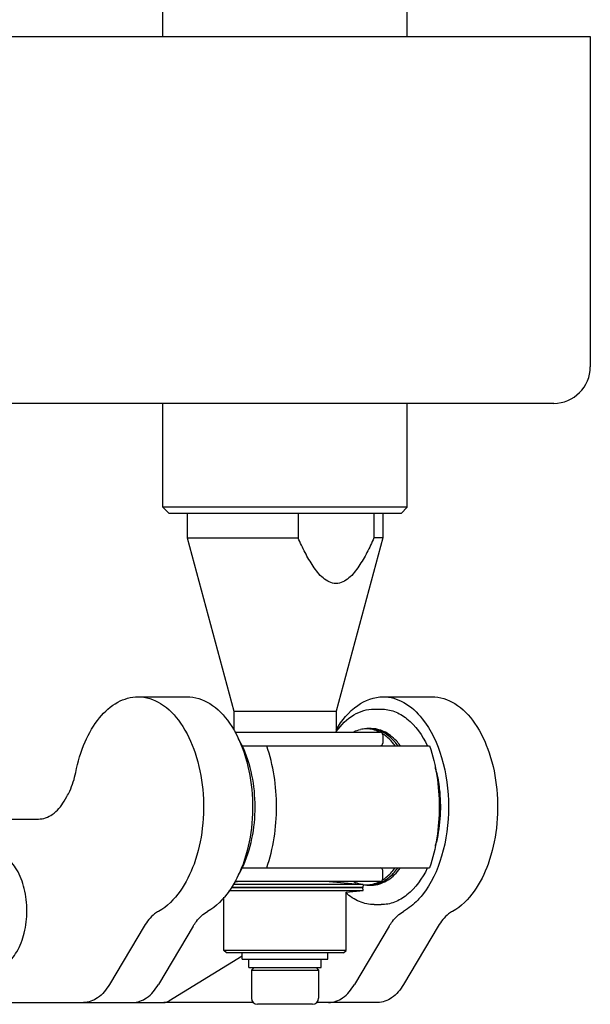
# Model space of a CAD drawing. Header units: millimetres. Extents: x 0 to 7560, y 0 to 5346.
# Tile 114 of 149: x 2325 to 2371, y 4322 to 4403. Entities that reach past the tile are written whole.
import ezdxf

# ---------------------------------------------------------------- set-up
doc = ezdxf.new("R2010")
doc.units = ezdxf.units.MM
for name, color, linetype in [('A2200401_ABL894', 7, 'Continuous'), ('A2300601_ABL853', 7, 'Continuous'), ('DUMMY_BOLT_M3_8_SWPW_PBL870', 7, 'Continuous'), ('M2002301_PBL890', 7, 'Continuous'), ('M2002401_PBL880', 7, 'Continuous'), ('M2002501_PBL875', 7, 'Continuous'), ('M2200703_PBL895', 7, 'Continuous'), ('M2200901_PBL899', 7, 'Continuous'), ('M2302201_PBL871', 7, 'Continuous'), ('M2302401_PBL872', 7, 'Continuous'), ('M2302801_PBL869', 7, 'Continuous'), ('MISUMI_BD-13_PBL1776', 7, 'Continuous'), ('MISUMI_BD-13_PBL854', 7, 'Continuous'), ('MISUMI_BD-13_PBL868', 7, 'Continuous'), ('MISUMI_BD-13_PBL940', 7, 'Continuous'), ('NSK_F687ZZ1_PBL1775', 7, 'Continuous'), ('NSK_F687ZZ1_PBL878', 7, 'Continuous'), ('NSK_F687ZZ1_PBL879', 7, 'Continuous'), ('NSK_F687ZZ1_PBL889', 7, 'Continuous'), ('TOP_VIEW_VBL707', 7, 'Continuous')]:
    doc.layers.add(name, color=color, linetype=linetype)

# ---------------------------------------------------------------- blocks, each defined once
blk = doc.blocks.new('MISUMI_BD-13_PBL854', base_point=(2657.857, 3915.122))
at = {"layer": 'MISUMI_BD-13_PBL854', "color": 7}
for p, q in [((2652.362, 3915.061), (2663.351, 3915.061)), ((2652.555, 3915.31), (2663.329, 3915.31)), ((2661.954, 3914.934), (2663.351, 3915.061)), ((2663.351, 3915.061), (2663.329, 3915.31))]:
    blk.add_line(p, q, dxfattribs=at)
blk = doc.blocks.new('MISUMI_BD-13_PBL868', base_point=(2657.953, 3915.56))
at = {"layer": 'MISUMI_BD-13_PBL868', "color": 7}
for p, q in [((2663.351, 3915.559), (2652.717, 3915.559)), ((2653.329, 3915.81), (2652.817, 3915.763)), ((2660.574, 3915.81), (2663.351, 3915.559)), ((2663.351, 3915.559), (2663.329, 3915.31)), ((2663.329, 3915.31), (2652.555, 3915.31))]:
    blk.add_line(p, q, dxfattribs=at)
blk = doc.blocks.new('M2302801_PBL869', base_point=(2617.377, 3921.91))
at = {"layer": 'M2302801_PBL869', "color": 7}
for p, q in [((2653.451, 3909.7), (2647.437, 3906.03)), ((2644.473, 3905.91), (2647.028, 3905.91))]:
    blk.add_line(p, q, dxfattribs=at)
blk.add_open_spline([(2647.028, 3905.91), (2647.17, 3905.91), (2647.315, 3905.956), (2647.437, 3906.03)], degree=3, dxfattribs=at)
blk = doc.blocks.new('DUMMY_BOLT_M3_8_SWPW_PBL870', base_point=(2656.951, 3907.86))
at = {"layer": 'DUMMY_BOLT_M3_8_SWPW_PBL870', "color": 7}
for p, q in [((2653.451, 3909.46), (2653.451, 3909.96)), ((2660.451, 3909.46), (2660.451, 3909.96)), ((2653.451, 3909.46), (2660.451, 3909.46)), ((2654.001, 3908.76), (2654.001, 3909.46)), ((2659.901, 3908.76), (2659.901, 3909.46)), ((2654.001, 3908.76), (2659.901, 3908.76)), ((2654.401, 3908.76), (2654.201, 3908.56)), ((2654.201, 3908.56), (2659.701, 3908.56)), ((2654.201, 3908.56), (2654.201, 3906.26)), ((2659.501, 3908.76), (2659.701, 3908.56)), ((2659.701, 3908.56), (2659.701, 3906.26)), ((2659.201, 3905.76), (2654.701, 3905.76))]:
    blk.add_line(p, q, dxfattribs=at)
for centre, start, end in [((2654.701, 3906.26), 180, 270), ((2659.201, 3906.26), 270, 360)]:
    blk.add_arc(centre, 0.5, start, end, dxfattribs=at)
blk = doc.blocks.new('M2302201_PBL871', base_point=(2660.693, 3918.41))
at = {"layer": 'M2302201_PBL871', "color": 7}
for p, q in [((2664.977, 3930.91), (2668.99, 3930.91)), ((2665.482, 3912.148), (2662.634, 3907.374)), ((2669.495, 3912.148), (2666.647, 3907.374)), ((2654.368, 3905.91), (2647.028, 3905.91)), ((2664.538, 3905.91), (2659.534, 3905.91))]:
    blk.add_line(p, q, dxfattribs=at)
for points, knots in [([(2661.149, 3928.218), (2661.596, 3928.981), (2662.626, 3930.293), (2664.247, 3930.909), (2664.977, 3930.909)], [0, 0, 0, 0, 0.547707, 1, 1, 1, 1]), ([(2664.977, 3930.909), (2665.562, 3930.91), (2666.831, 3930.535), (2667.77, 3929.646), (2668.19, 3929.12)], [0, 0, 0, 0, 0.464736, 1, 1, 1, 1]), ([(2668.99, 3930.909), (2669.636, 3930.91), (2671.052, 3930.44), (2672.67, 3928.707), (2673.815, 3926.249), (2674.403, 3923.31), (2674.366, 3920.2), (2673.589, 3916.637), (2672.082, 3914.141), (2670.67, 3913.361)], [0, 0, 0, 0, 0.092209, 0.200707, 0.330117, 0.475212, 0.625642, 0.769603, 1, 1, 1, 1]), ([(2668.19, 3929.12), (2668.929, 3928.195), (2670.015, 3925.817), (2670.346, 3923.266), (2670.346, 3921.909)], [0, 0, 0, 0, 0.46584, 1, 1, 1, 1]), ([(2670.346, 3921.909), (2670.346, 3920.55), (2670.014, 3917.998), (2668.927, 3915.62), (2668.187, 3914.695)], [0, 0, 0, 0, 0.534223, 1, 1, 1, 1]), ([(2668.187, 3914.695), (2668.073, 3914.553), (2667.629, 3914.041), (2667.093, 3913.602), (2666.657, 3913.361)], [0, 0, 0, 0, 0.267015, 1, 1, 1, 1]), ([(2665.482, 3912.148), (2665.561, 3912.282), (2665.874, 3912.753), (2666.297, 3913.163), (2666.657, 3913.361)], [0, 0, 0, 0, 0.274717, 1, 1, 1, 1]), ([(2670.67, 3913.361), (2670.557, 3913.299), (2670.084, 3912.982), (2669.719, 3912.524), (2669.495, 3912.148)], [0, 0, 0, 0, 0.228301, 1, 1, 1, 1]), ([(2660.525, 3905.91), (2660.926, 3905.91), (2661.815, 3906.243), (2662.386, 3906.958), (2662.634, 3907.374)], [0, 0, 0, 0, 0.452979, 1, 1, 1, 1]), ([(2666.647, 3907.374), (2666.399, 3906.958), (2665.828, 3906.243), (2664.939, 3905.91), (2664.538, 3905.91)], [0, 0, 0, 0, 0.547021, 1, 1, 1, 1])]:
    blk.add_open_spline(points, degree=3, knots=knots, dxfattribs=at)
blk = doc.blocks.new('M2302401_PBL872', base_point=(2634.392, 3918.41))
at = {"layer": 'M2302401_PBL872', "color": 7}
for p, q in [((2644.912, 3930.91), (2648.925, 3930.91)), ((2638.862, 3922.374), (2639.089, 3922.755)), ((2614.49, 3920.41), (2614.789, 3920.91)), ((2614.49, 3906.41), (2614.49, 3920.41)), ((2614.789, 3920.91), (2636.753, 3920.91)), ((2645.416, 3912.148), (2642.569, 3907.374)), ((2649.429, 3912.148), (2646.582, 3907.374)), ((2614.789, 3905.91), (2614.49, 3906.41)), ((2614.789, 3905.91), (2644.473, 3905.91))]:
    blk.add_line(p, q, dxfattribs=at)
for points, knots in [([(2639.813, 3924.726), (2639.981, 3925.58), (2640.45, 3927.166), (2641.602, 3929.177), (2643.107, 3930.554), (2644.342, 3930.909), (2644.912, 3930.909)], [0, 0, 0, 0, 0.303968, 0.572645, 0.800852, 1, 1, 1, 1]), ([(2644.912, 3930.909), (2645.558, 3930.91), (2646.974, 3930.44), (2648.591, 3928.707), (2649.737, 3926.249), (2650.325, 3923.31), (2650.288, 3920.2), (2649.511, 3916.637), (2648.004, 3914.141), (2646.592, 3913.361)], [0, 0, 0, 0, 0.092209, 0.200707, 0.330117, 0.475212, 0.625642, 0.769603, 1, 1, 1, 1]), ([(2648.925, 3930.909), (2649.571, 3930.91), (2650.987, 3930.44), (2652.604, 3928.707), (2653.75, 3926.249), (2654.338, 3923.31), (2654.301, 3920.2), (2653.524, 3916.637), (2652.017, 3914.141), (2650.605, 3913.361)], [0, 0, 0, 0, 0.092209, 0.200707, 0.330117, 0.475212, 0.625642, 0.769603, 1, 1, 1, 1]), ([(2639.089, 3922.755), (2639.174, 3922.896), (2639.501, 3923.518), (2639.71, 3924.198), (2639.813, 3924.726)], [0, 0, 0, 0, 0.234412, 1, 1, 1, 1]), ([(2636.753, 3920.91), (2637.154, 3920.91), (2638.044, 3921.243), (2638.614, 3921.958), (2638.862, 3922.374)], [0, 0, 0, 0, 0.452979, 1, 1, 1, 1]), ([(2620.994, 3917.672), (2621.088, 3917.749), (2621.455, 3918.014), (2621.914, 3918.16), (2622.245, 3918.16)], [0, 0, 0, 0, 0.269172, 1, 1, 1, 1]), ([(2622.245, 3918.16), (2622.626, 3918.16), (2623.471, 3917.841), (2624.368, 3916.724), (2624.947, 3915.188), (2625.147, 3913.41), (2624.947, 3911.631), (2624.368, 3910.095), (2623.471, 3908.978), (2622.626, 3908.66), (2622.245, 3908.66)], [0, 0, 0, 0, 0.095053, 0.209831, 0.347781, 0.5, 0.652219, 0.790169, 0.904947, 1, 1, 1, 1]), ([(2632.982, 3918.16), (2632.874, 3918.16), (2632.42, 3918.116), (2631.997, 3917.891), (2631.731, 3917.672)], [0, 0, 0, 0, 0.238744, 1, 1, 1, 1]), ([(2632.982, 3908.66), (2633.363, 3908.66), (2634.208, 3908.978), (2635.105, 3910.095), (2635.684, 3911.631), (2635.884, 3913.41), (2635.684, 3915.188), (2635.105, 3916.724), (2634.208, 3917.841), (2633.363, 3918.16), (2632.982, 3918.16)], [0, 0, 0, 0, 0.095053, 0.209831, 0.347781, 0.5, 0.652219, 0.790169, 0.904947, 1, 1, 1, 1]), ([(2616.876, 3915.91), (2616.676, 3915.91), (2616.231, 3915.742), (2615.759, 3915.154), (2615.454, 3914.346), (2615.349, 3913.41), (2615.454, 3912.473), (2615.759, 3911.665), (2616.231, 3911.077), (2616.676, 3910.91), (2616.876, 3910.91)], [0, 0, 0, 0, 0.095059, 0.209831, 0.34778, 0.5, 0.65222, 0.790169, 0.904941, 1, 1, 1, 1]), ([(2617.846, 3915.308), (2617.725, 3915.482), (2617.451, 3915.779), (2617.056, 3915.91), (2616.876, 3915.91)], [0, 0, 0, 0, 0.540725, 1, 1, 1, 1]), ([(2627.613, 3915.91), (2627.413, 3915.91), (2626.968, 3915.742), (2626.496, 3915.154), (2626.191, 3914.346), (2626.086, 3913.41), (2626.191, 3912.473), (2626.496, 3911.665), (2626.968, 3911.077), (2627.413, 3910.91), (2627.613, 3910.91)], [0, 0, 0, 0, 0.095059, 0.209831, 0.34778, 0.5, 0.65222, 0.790169, 0.904941, 1, 1, 1, 1]), ([(2628.587, 3915.304), (2628.465, 3915.479), (2628.191, 3915.778), (2627.794, 3915.91), (2627.613, 3915.91)], [0, 0, 0, 0, 0.540946, 1, 1, 1, 1]), ([(2646.592, 3913.361), (2646.479, 3913.299), (2646.006, 3912.982), (2645.64, 3912.524), (2645.416, 3912.148)], [0, 0, 0, 0, 0.228301, 1, 1, 1, 1]), ([(2649.429, 3912.148), (2649.509, 3912.282), (2649.822, 3912.753), (2650.245, 3913.163), (2650.605, 3913.361)], [0, 0, 0, 0, 0.274717, 1, 1, 1, 1]), ([(2616.876, 3910.91), (2617.057, 3910.91), (2617.453, 3911.041), (2617.728, 3911.34), (2617.849, 3911.515)], [0, 0, 0, 0, 0.459082, 1, 1, 1, 1]), ([(2627.613, 3910.91), (2627.793, 3910.91), (2628.187, 3911.04), (2628.46, 3911.335), (2628.581, 3911.508)], [0, 0, 0, 0, 0.459423, 1, 1, 1, 1]), ([(2622.245, 3908.66), (2622.137, 3908.66), (2621.683, 3908.703), (2621.26, 3908.928), (2620.994, 3909.148)], [0, 0, 0, 0, 0.238744, 1, 1, 1, 1]), ([(2631.731, 3909.148), (2631.825, 3909.07), (2632.192, 3908.805), (2632.651, 3908.66), (2632.982, 3908.66)], [0, 0, 0, 0, 0.269172, 1, 1, 1, 1]), ([(2642.569, 3907.374), (2642.32, 3906.958), (2641.75, 3906.243), (2640.861, 3905.91), (2640.46, 3905.91)], [0, 0, 0, 0, 0.547021, 1, 1, 1, 1]), ([(2644.473, 3905.91), (2644.874, 3905.91), (2645.763, 3906.243), (2646.333, 3906.958), (2646.582, 3907.374)], [0, 0, 0, 0, 0.452979, 1, 1, 1, 1])]:
    blk.add_open_spline(points, degree=3, knots=knots, dxfattribs=at)
for points in [[(2623.039, 3917.961), (2622.891, 3917.887), (2622.751, 3917.794), (2622.621, 3917.689)], [(2633.776, 3917.961), (2633.628, 3917.887), (2633.488, 3917.794), (2633.358, 3917.689)], [(2622.621, 3909.13), (2622.751, 3909.025), (2622.891, 3908.932), (2623.039, 3908.858)], [(2633.358, 3909.13), (2633.488, 3909.025), (2633.628, 3908.932), (2633.776, 3908.858)]]:
    blk.add_open_spline(points, degree=3, dxfattribs=at)
blk = doc.blocks.new('M2002501_PBL875', base_point=(2656.951, 3912.447))
at = {"layer": 'M2002501_PBL875', "color": 7}
for p, q in [((2661.951, 3910.16), (2661.951, 3914.934)), ((2651.951, 3910.16), (2651.951, 3914.529)), ((2661.951, 3910.16), (2651.951, 3910.16)), ((2652.151, 3909.96), (2651.951, 3910.16)), ((2661.751, 3909.96), (2652.152, 3909.96)), ((2661.751, 3909.96), (2661.951, 3910.16))]:
    blk.add_line(p, q, dxfattribs=at)
blk = doc.blocks.new('NSK_F687ZZ1_PBL878', base_point=(2665.406, 3921.91))
at = {"layer": 'NSK_F687ZZ1_PBL878', "color": 7}
for p, q in [((2664.255, 3929.91), (2664.817, 3929.91)), ((2664.255, 3913.91), (2664.817, 3913.91))]:
    blk.add_line(p, q, dxfattribs=at)
for centre, radius, start, end in [((2666.41, 3924.228), 6.513, 143.83995, 144.0036), ((2658.226, 3922.205), 11.416, 13.19967, 14.78626), ((2658.223, 3921.615), 11.42, 345.1208, 346.89782)]:
    blk.add_arc(centre, radius, start, end, dxfattribs=at)
for points, knots in [([(2661.152, 3928.07), (2661.542, 3928.604), (2662.431, 3929.516), (2663.679, 3929.91), (2664.255, 3929.91)], [0, 0, 0, 0, 0.534139, 1, 1, 1, 1]), ([(2664.817, 3929.91), (2665.186, 3929.91), (2665.956, 3929.761), (2667.418, 3928.885), (2668.199, 3927.755), (2668.6, 3926.931)], [0, 0, 0, 0, 0.219752, 0.454414, 1, 1, 1, 1]), ([(2669.341, 3924.812), (2669.451, 3924.344), (2669.777, 3922.432), (2669.676, 3920.446), (2669.345, 3919.026)], [0, 0, 0, 0, 0.24802, 1, 1, 1, 1]), ([(2668.6, 3916.887), (2668.198, 3916.063), (2667.418, 3914.934), (2665.956, 3914.058), (2665.186, 3913.91), (2664.817, 3913.91)], [0, 0, 0, 0, 0.545575, 0.78024, 1, 1, 1, 1]), ([(2664.255, 3913.91), (2663.845, 3913.91), (2662.985, 3914.095), (2662.262, 3914.583), (2661.932, 3914.878)], [0, 0, 0, 0, 0.480315, 1, 1, 1, 1])]:
    blk.add_open_spline(points, degree=3, knots=knots, dxfattribs=at)
blk = doc.blocks.new('NSK_F687ZZ1_PBL879', base_point=(2658.895, 3916.36))
at = {"layer": 'NSK_F687ZZ1_PBL879', "color": 7}
for p, q in [((2664.951, 3916.01), (2664.951, 3916.71)), ((2664.751, 3915.81), (2652.84, 3915.81))]:
    blk.add_line(p, q, dxfattribs=at)
for centre, start, end in [((2664.751, 3916.71), 0, 90), ((2664.751, 3916.01), 270, 360)]:
    blk.add_arc(centre, 0.2, start, end, dxfattribs=at)
blk = doc.blocks.new('M2002401_PBL880', base_point=(2661.496, 3921.91))
at = {"layer": 'M2002401_PBL880', "color": 7}
for p, q in [((2653.413, 3926.91), (2668.779, 3926.91)), ((2653.414, 3916.91), (2668.779, 3916.91))]:
    blk.add_line(p, q, dxfattribs=at)
for points in [[(2655.455, 3916.91), (2656.005, 3918.505), (2656.504, 3921.91), (2656.005, 3925.314), (2655.455, 3926.91)], [(2668.779, 3926.91), (2669.328, 3925.314), (2669.827, 3921.91), (2669.328, 3918.505), (2668.779, 3916.91)]]:
    blk.add_open_spline(points, degree=3, dxfattribs=at)
blk = doc.blocks.new('NSK_F687ZZ1_PBL889', base_point=(2658.899, 3927.46))
at = {"layer": 'NSK_F687ZZ1_PBL889', "color": 7}
for p, q in [((2652.847, 3928.01), (2664.751, 3928.01)), ((2664.951, 3927.81), (2664.951, 3927.11))]:
    blk.add_line(p, q, dxfattribs=at)
for centre, start, end in [((2664.751, 3927.81), 0, 90), ((2664.751, 3927.11), 270, 360)]:
    blk.add_arc(centre, 0.2, start, end, dxfattribs=at)
blk = doc.blocks.new('M2002301_PBL890', base_point=(2656.951, 3936.96))
at = {"layer": 'M2002301_PBL890', "color": 7}
for p, q in [((2648.951, 3945.91), (2648.951, 3943.91)), ((2658.018, 3945.91), (2658.018, 3943.91)), ((2664.235, 3945.91), (2664.235, 3943.91)), ((2664.951, 3945.91), (2664.951, 3943.91)), ((2648.951, 3943.91), (2658.018, 3943.91)), ((2648.951, 3943.91), (2652.751, 3929.728)), ((2664.951, 3943.91), (2661.151, 3929.728)), ((2664.951, 3943.91), (2664.235, 3943.91)), ((2652.751, 3929.728), (2661.151, 3929.728)), ((2652.751, 3929.728), (2652.751, 3928.21)), ((2661.151, 3929.728), (2661.151, 3928.01))]:
    blk.add_line(p, q, dxfattribs=at)
blk.add_open_spline([(2664.235, 3943.91), (2664.055, 3943.504), (2663.681, 3942.708), (2663.024, 3941.58), (2662.282, 3940.601), (2661.127, 3939.976), (2659.972, 3940.601), (2659.23, 3941.58), (2658.573, 3942.708), (2658.199, 3943.504), (2658.018, 3943.91)], degree=3, knots=[0, 0, 0, 0, 0.132166, 0.261993, 0.386742, 0.500001, 0.61326, 0.738008, 0.867834, 1, 1, 1, 1], dxfattribs=at)
blk = doc.blocks.new('MISUMI_BD-13_PBL940', base_point=(2664.392, 3921.91))
at = {"layer": 'MISUMI_BD-13_PBL940', "color": 7}
for p, q in [((2663.357, 3915.546), (2663.348, 3915.55)), ((2663.357, 3915.547), (2663.348, 3915.548))]:
    blk.add_line(p, q, dxfattribs=at)
for centre, radius, start, end in [((2663.623, 3925.952), 2.336, 96.5261, 101.87901), ((2663.614, 3926.024), 2.263, 91.45065, 96.51706), ((2663.814, 3926.039), 2.271, 91.43647, 96.51711), ((2663.613, 3926.058), 2.229, 90.00061, 91.43936), ((2663.613, 3926.042), 2.245, 85.41907, 89.99163), ((2663.813, 3926.073), 2.237, 90.0006, 91.42511), ((2663.608, 3925.987), 2.3, 80.68243, 85.41301), ((2663.813, 3926.075), 2.235, 89.17131, 89.9998), ((2663.812, 3926.052), 2.257, 85.24158, 89.16517), ((2663.48, 3925.575), 2.733, 63.56659, 66.65403), ((2663.447, 3925.508), 2.808, 62.5106, 63.57522), ((2663.707, 3925.652), 2.673, 66.60413, 67.71052), ((2663.661, 3925.547), 2.788, 61.24128, 66.57264), ((2663.328, 3925.3), 3.048, 57.08053, 58.2446), ((2663.587, 3925.411), 2.943, 58.63774, 61.26266), ((2663.614, 3917.795), 2.263, 263.48294, 268.54935), ((2663.814, 3917.78), 2.271, 263.48289, 268.56353), ((2663.613, 3917.761), 2.229, 268.56064, 269.99939), ((2663.613, 3917.777), 2.245, 270.00837, 274.58093), ((2663.813, 3917.747), 2.237, 268.57489, 269.9994), ((2663.608, 3917.832), 2.3, 274.58699, 279.31757), ((2663.813, 3917.744), 2.235, 270.0002, 270.82869), ((2663.812, 3917.767), 2.257, 270.83483, 274.75842), ((2663.485, 3918.234), 2.722, 293.34196, 295.78348), ((2663.453, 3918.301), 2.796, 295.78061, 297.49133), ((2663.712, 3918.158), 2.663, 291.62073, 293.39774), ((2663.661, 3918.272), 2.788, 293.42735, 298.75872), ((2663.328, 3918.519), 3.048, 301.7554, 302.91947), ((2663.587, 3918.408), 2.943, 298.73734, 301.36226)]:
    blk.add_arc(centre, radius, start, end, dxfattribs=at)
for points in [[(2664.563, 3928.084), (2664.377, 3928.165), (2664.18, 3928.224), (2663.98, 3928.257)], [(2664.721, 3928.125), (2664.492, 3928.219), (2664.246, 3928.281), (2663.999, 3928.302)], [(2662.606, 3928.059), (2662.777, 3928.138), (2662.958, 3928.199), (2663.142, 3928.238)], [(2663.142, 3915.582), (2662.958, 3915.62), (2662.777, 3915.681), (2662.606, 3915.76)], [(2663.98, 3915.562), (2664.18, 3915.595), (2664.377, 3915.654), (2664.563, 3915.735)], [(2663.999, 3915.517), (2664.236, 3915.537), (2664.472, 3915.595), (2664.693, 3915.682)]]:
    blk.add_open_spline(points, degree=3, dxfattribs=at)
for points, knots in [([(2665.953, 3926.938), (2665.881, 3927.032), (2665.597, 3927.377), (2665.26, 3927.68), (2664.984, 3927.858)], [0, 0, 0, 0, 0.265323, 1, 1, 1, 1]), ([(2666.178, 3926.934), (2666.1, 3927.037), (2665.793, 3927.412), (2665.422, 3927.739), (2665.118, 3927.924)], [0, 0, 0, 0, 0.266685, 1, 1, 1, 1]), ([(2664.984, 3915.961), (2665.073, 3916.018), (2665.435, 3916.28), (2665.746, 3916.61), (2665.953, 3916.881)], [0, 0, 0, 0, 0.236103, 1, 1, 1, 1]), ([(2665.118, 3915.895), (2665.216, 3915.955), (2665.615, 3916.231), (2665.954, 3916.589), (2666.178, 3916.885)], [0, 0, 0, 0, 0.235046, 1, 1, 1, 1])]:
    blk.add_open_spline(points, degree=3, knots=knots, dxfattribs=at)
blk = doc.blocks.new('NSK_F687ZZ1_PBL1775', base_point=(2653.819, 3921.916))
at = {"layer": 'NSK_F687ZZ1_PBL1775', "color": 7}
for centre, radius, start, end in [((2646.199, 3923.416), 8.041, 25.93255, 30.35948), ((2646.188, 3920.409), 8.053, 329.74997, 334.07213)]:
    blk.add_arc(centre, radius, start, end, dxfattribs=at)
blk.add_open_spline([(2653.431, 3916.888), (2654.18, 3918.427), (2654.82, 3921.91), (2654.18, 3925.394), (2653.43, 3926.932)], degree=3, knots=[0, 0, 0, 0, 0.50001, 1, 1, 1, 1], dxfattribs=at)
blk = doc.blocks.new('MISUMI_BD-13_PBL1776', base_point=(2665.112, 3921.91))
at = {"layer": 'MISUMI_BD-13_PBL1776', "color": 7}
for centre, radius, start, end in [((2664.015, 3926.058), 2.251, 90.00732, 94.31995), ((2663.955, 3925.773), 2.543, 70.95156, 72.09937), ((2663.921, 3925.678), 2.644, 65.36361, 70.92069), ((2664.015, 3917.761), 2.251, 265.68005, 269.99268), ((2663.958, 3918.037), 2.534, 287.2076, 289.05018), ((2663.921, 3918.141), 2.644, 289.0793, 294.63639)]:
    blk.add_arc(centre, radius, start, end, dxfattribs=at)
for points in [[(2664.737, 3928.193), (2664.505, 3928.268), (2664.258, 3928.31), (2664.014, 3928.31)], [(2664.014, 3915.51), (2664.248, 3915.51), (2664.484, 3915.547), (2664.707, 3915.616)]]:
    blk.add_open_spline(points, degree=3, dxfattribs=at)
for points, knots in [([(2666.379, 3926.934), (2666.282, 3927.063), (2665.901, 3927.519), (2665.417, 3927.901), (2665.023, 3928.082)], [0, 0, 0, 0, 0.271084, 1, 1, 1, 1]), ([(2665.023, 3915.737), (2665.149, 3915.795), (2665.672, 3916.084), (2666.103, 3916.52), (2666.379, 3916.885)], [0, 0, 0, 0, 0.232114, 1, 1, 1, 1])]:
    blk.add_open_spline(points, degree=3, knots=knots, dxfattribs=at)
blk = doc.blocks.new('A2300601_ABL853', base_point=(2460.88, 3923.41))
at = {"layer": 'DUMMY_BOLT_M3_8_SWPW_PBL870'}
blk.add_blockref('DUMMY_BOLT_M3_8_SWPW_PBL870', (2656.951, 3907.86), dxfattribs=at)
at = {"layer": 'M2002301_PBL890'}
blk.add_blockref('M2002301_PBL890', (2656.951, 3936.96), dxfattribs=at)
at = {"layer": 'M2002401_PBL880'}
blk.add_blockref('M2002401_PBL880', (2661.496, 3921.91), dxfattribs=at)
at = {"layer": 'M2002501_PBL875'}
blk.add_blockref('M2002501_PBL875', (2656.951, 3912.447), dxfattribs=at)
at = {"layer": 'M2302201_PBL871'}
blk.add_blockref('M2302201_PBL871', (2660.693, 3918.41), dxfattribs=at)
at = {"layer": 'M2302401_PBL872'}
blk.add_blockref('M2302401_PBL872', (2634.392, 3918.41), dxfattribs=at)
at = {"layer": 'M2302801_PBL869'}
blk.add_blockref('M2302801_PBL869', (2617.377, 3921.91), dxfattribs=at)
at = {"layer": 'MISUMI_BD-13_PBL1776'}
blk.add_blockref('MISUMI_BD-13_PBL1776', (2665.112, 3921.91), dxfattribs=at)
at = {"layer": 'MISUMI_BD-13_PBL854'}
blk.add_blockref('MISUMI_BD-13_PBL854', (2657.857, 3915.122), dxfattribs=at)
at = {"layer": 'MISUMI_BD-13_PBL868'}
blk.add_blockref('MISUMI_BD-13_PBL868', (2657.953, 3915.56), dxfattribs=at)
at = {"layer": 'MISUMI_BD-13_PBL940'}
blk.add_blockref('MISUMI_BD-13_PBL940', (2664.392, 3921.91), dxfattribs=at)
at = {"layer": 'NSK_F687ZZ1_PBL1775'}
blk.add_blockref('NSK_F687ZZ1_PBL1775', (2653.819, 3921.916), dxfattribs=at)
at = {"layer": 'NSK_F687ZZ1_PBL878'}
blk.add_blockref('NSK_F687ZZ1_PBL878', (2665.406, 3921.91), dxfattribs=at)
at = {"layer": 'NSK_F687ZZ1_PBL879'}
blk.add_blockref('NSK_F687ZZ1_PBL879', (2658.895, 3916.36), dxfattribs=at)
at = {"layer": 'NSK_F687ZZ1_PBL889'}
blk.add_blockref('NSK_F687ZZ1_PBL889', (2658.899, 3927.46), dxfattribs=at)
blk = doc.blocks.new('M2200703_PBL895', base_point=(2656.951, 3969.91))
at = {"layer": 'M2200703_PBL895', "color": 7}
for p, q in [((2647.451, 3993.91), (2646.951, 3993.41)), ((2666.451, 3993.91), (2647.452, 3993.91)), ((2666.451, 3993.91), (2666.951, 3993.41)), ((2666.951, 3993.41), (2646.951, 3993.41)), ((2646.951, 3984.91), (2646.951, 3993.41)), ((2666.951, 3984.91), (2666.951, 3993.41)), ((2646.951, 3946.41), (2646.951, 3954.91)), ((2666.951, 3946.41), (2666.951, 3954.91)), ((2666.951, 3946.41), (2646.951, 3946.41)), ((2647.451, 3945.91), (2646.951, 3946.41)), ((2666.451, 3945.91), (2666.951, 3946.41)), ((2666.451, 3945.91), (2647.452, 3945.91))]:
    blk.add_line(p, q, dxfattribs=at)
blk = doc.blocks.new('M2200901_PBL899', base_point=(2477.754, 3969.91))
at = {"layer": 'M2200901_PBL899', "color": 7}
for p, q in [((2308.358, 3984.91), (2681.951, 3984.91)), ((2681.951, 3984.91), (2681.951, 3957.91)), ((2678.951, 3954.91), (2273.556, 3954.91))]:
    blk.add_line(p, q, dxfattribs=at)
blk.add_arc((2678.951, 3957.91), 3, 270, 360, dxfattribs=at)
blk = doc.blocks.new('A2200401_ABL894', base_point=(2477.754, 3969.91))
at = {"layer": 'M2200703_PBL895'}
blk.add_blockref('M2200703_PBL895', (2656.951, 3969.91), dxfattribs=at)
at = {"layer": 'M2200901_PBL899'}
blk.add_blockref('M2200901_PBL899', (2477.754, 3969.91), dxfattribs=at)
blk = doc.blocks.new('TOP_VIEW_VBL707', base_point=(2149.541, 3969.91))
at = {"layer": 'A2200401_ABL894'}
blk.add_blockref('A2200401_ABL894', (2477.754, 3969.91), dxfattribs=at)
at = {"layer": 'A2300601_ABL853'}
blk.add_blockref('A2300601_ABL853', (2460.88, 3923.41), dxfattribs=at)

msp = doc.modelspace()

# ---------------------------------------------------------------- block references
at = {"layer": 'TOP_VIEW_VBL707'}
msp.add_blockref('TOP_VIEW_VBL707', (1838.846, 4386.364), dxfattribs=at)

doc.saveas('drawing.dxf')
